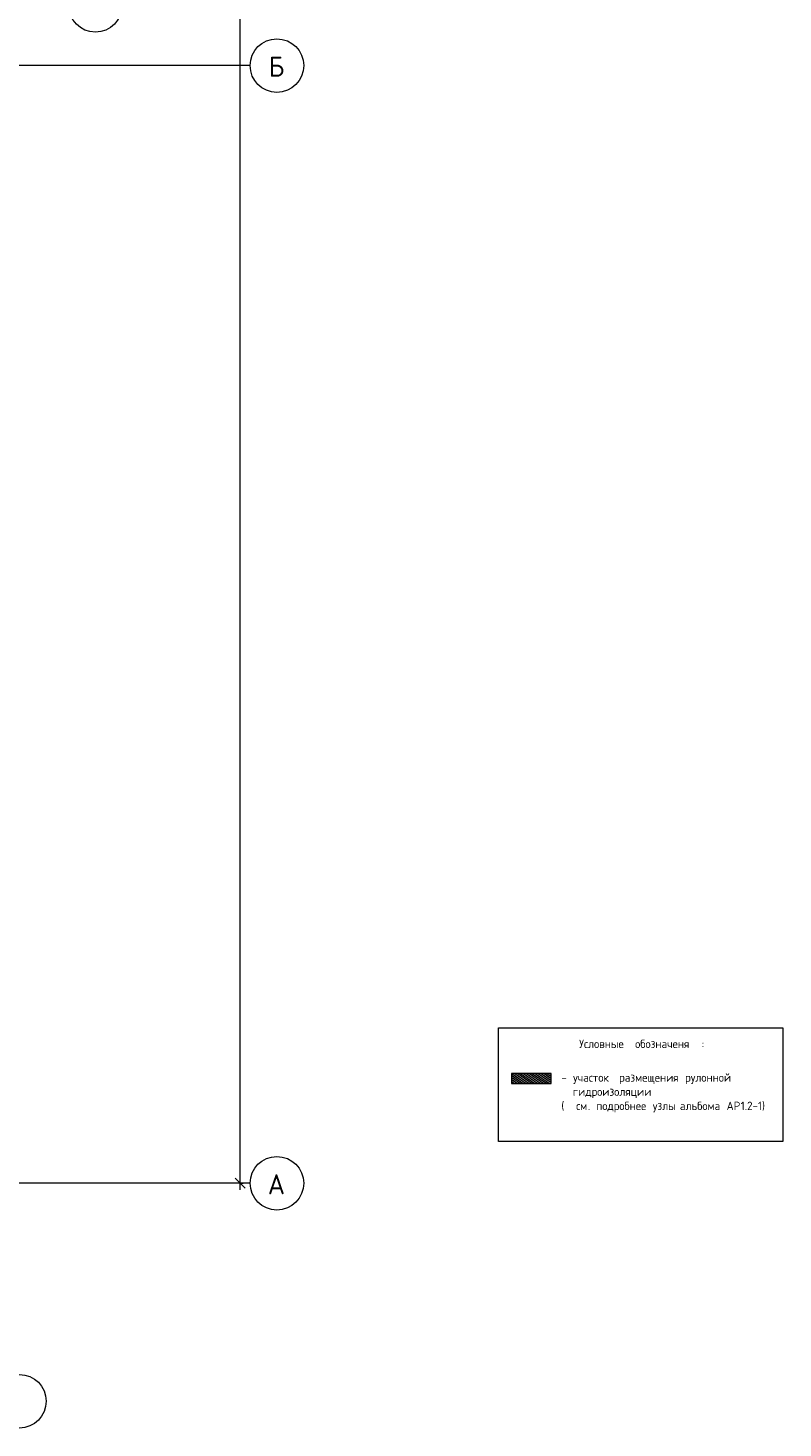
# Model space of a CAD drawing. Header units: millimetres. Extents: x -10358 to 171177, y -7314 to 134351.
# Tile 114 of 256: x 148627 to 171177, y -7314 to 34523. Entities that reach past the tile are written whole.
import ezdxf

# ---------------------------------------------------------------- set-up
doc = ezdxf.new("R2010")
doc.units = ezdxf.units.MM
doc.linetypes.add('4_ Штрихпунктир_ 10 х 2 мм', pattern=[14, 10, -2, 0, -2])
for name, color, linetype, lineweight in [('A-ANNO-DIMS', 7, 'Continuous', 5), ('A-ANNO-DIMS-200', 7, 'Continuous', 5), ('A-DETL', 7, 'Continuous', 15), ('A-DETL-GENF', 7, 'Continuous', 13), ('G-ANNO-TEXT', 7, 'Continuous', 5), ('S-GRID', 7, 'Continuous', 5), ('S-GRID-IDEN', 7, 'Continuous', 5)]:
    doc.layers.add(name, color=color, linetype=linetype, lineweight=lineweight)
doc.styles.add('GOST Common_1', font='GOST_Common.ttf', dxfattribs={"height": 600})
doc.styles.add('GOST Common_2', font='GOST_Common.ttf', dxfattribs={"height": 400})
doc.styles.add('GOST Common_4', font='GOST_Common.ttf', dxfattribs={"height": 250})
doc.dimstyles.new('2_мм', dxfattribs={"dimscale": 304.8, "dimtxt": 402.285999, "dimasz": 0.984252, "dimexe": 0.656168, "dimexo": 0.984252, "dimgap": 0, "dimtad": 1, "dimdec": 0, "dimdsep": 46, "dimtxsty": 'GOST Common_2', "dimblk1": 'OBLIQUE', "dimblk2": 'OBLIQUE', "dimsah": 1, "dimcen": 0.09, "dimdle": 0.656168, "dimadec": 5, "dimazin": 2, "dimtfac": 1, "dimtdec": 4, "dimtix": 1, "dimtmove": 0, "dimatfit": 3, "dimfxl": 1, "dimtvp": 1, "dimtolj": 1, "dimtzin": 0, "dimarcsym": 2})
doc.dimstyles.new('2_мм_2', dxfattribs={"dimscale": 304.8, "dimtxt": 402.285999, "dimasz": 0.984252, "dimexe": 0.656168, "dimexo": 0.984252, "dimgap": 0, "dimtad": 1, "dimdec": 0, "dimdsep": 46, "dimtxsty": 'GOST Common_2', "dimblk1": 'OBLIQUE', "dimblk2": 'OBLIQUE', "dimsah": 1, "dimcen": 0.09, "dimdle": 0.656168, "dimadec": 5, "dimazin": 2, "dimtfac": 1, "dimtdec": 4, "dimtix": 1, "dimtmove": 0, "dimatfit": 3, "dimfxl": 1, "dimtvp": 1, "dimtolj": 1, "dimtzin": 0, "dimarcsym": 2})

# ---------------------------------------------------------------- blocks, each defined once
blk = doc.blocks.new('Ось сетки - 8_0 мм-31302-Маркировочный план-схема -1 этажа на отм_-5_600')
at = {"layer": 'S-GRID-IDEN'}
blk.add_circle((0, 0), 4, dxfattribs=at)
blk = doc.blocks.new('DIMBLOCK164-Маркировочный план-схема -1 этажа на отм_-5_600')
at = {"layer": 'A-ANNO-DIMS-200', "lineweight": 25}
for p, q in [((154961, 80700), (154811, 80850)), ((154961, 80700), (155111, 80550)), ((154961, 0), (154811, 150)), ((154961, 0), (155111, -150))]:
    blk.add_line(p, q, dxfattribs=at)
at = {"layer": 'A-ANNO-DIMS-200'}
for p, q in [((155049, 80700), (154761, 80700)), ((154961, -200), (154961, 80700)), ((154961, 80700), (155049, 80700)), ((155049, 0), (154761, 0)), ((154961, 0), (155049, 0))]:
    blk.add_line(p, q, dxfattribs=at)
at = {"layer": 'A-ANNO-DIMS-200', "color": 0, "insert": (154439, 39651), "char_height": 400, "width": 1677.33, "attachment_point": 1, "rotation": 90, "line_spacing_factor": 1.022761, "style": 'GOST Common_2'}
blk.add_mtext('80700', dxfattribs=at)
blk = doc.blocks.new('_Oblique')
at = {"color": 0, "linetype": 'ByBlock', "lineweight": -2}
blk.add_line((-0.5, -0.5), (0.5, 0.5), dxfattribs=at)
blk = doc.blocks.new('DIMBLOCK335-Маркировочный план-схема -1 этажа на отм_-5_600')
at = {"layer": 'A-ANNO-DIMS-200', "lineweight": 25}
for p, q in [((154961, 80700), (154811, 80850)), ((154961, 80700), (155111, 80550)), ((154961, 0), (154811, 150)), ((154961, 0), (155111, -150))]:
    blk.add_line(p, q, dxfattribs=at)
at = {"layer": 'A-ANNO-DIMS-200'}
for p, q in [((155049, 80700), (154761, 80700)), ((154961, -200), (154961, 80700)), ((154961, 80700), (155049, 80700)), ((155049, 0), (154761, 0)), ((154961, 0), (155049, 0))]:
    blk.add_line(p, q, dxfattribs=at)
at = {"layer": 'A-ANNO-DIMS-200', "color": 0, "insert": (154439, 39651), "char_height": 400, "width": 1677.33, "attachment_point": 1, "rotation": 90, "line_spacing_factor": 1.022761, "style": 'GOST Common_2'}
blk.add_mtext('80700', dxfattribs=at)

msp = doc.modelspace()

# ---------------------------------------------------------------- hatches: boundary and pattern name
at = {"layer": 'A-DETL-GENF', "lineweight": 5, "true_color": 0x808080}
h = msp.add_hatch(dxfattribs=at)
h.set_pattern_fill('FP_18', color=8, style=0, pattern_type=2)
h.set_pattern_definition([(145, (161227.387, 0), (-28.6788, -40.9576), [])])
h.paths.add_polyline_path([(164254, 2980.7), (164254, 3280.7), (163066.1, 3280.7), (163066.1, 2980.7)])

# ---------------------------------------------------------------- linework, layer by layer
at = {"layer": 'A-DETL', "lineweight": 5}
for p, q in [((162677, 4647), (171177, 4647)), ((162677, 1247), (162677, 4647)), ((171177, 4647), (171177, 1247)), ((164254, 3280.7), (163066.1, 3280.7)), ((163066.1, 3280.7), (163066.1, 2980.7)), ((163066.1, 2980.7), (164254, 2980.7)), ((164254, 2980.7), (164254, 3280.7)), ((171177, 1247), (162677, 1247))]:
    msp.add_line(p, q, dxfattribs=at)
at = {"layer": 'S-GRID', "linetype": '4_ Штрихпунктир_ 10 х 2 мм'}
for p, q in [((155261.4, 33400), (-8758.4, 33400)), ((155261.4, 0), (104974.8, 0))]:
    msp.add_line(p, q, dxfattribs=at)

# ---------------------------------------------------------------- block references
at = {"layer": 'S-GRID-IDEN', "xscale": 199.9999999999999, "yscale": 199.9999999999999, "zscale": 199.9999999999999, "rotation": 89.99999999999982}
for p in [(150639.7, 35200), (156061.4, 33400), (156061.4, 0)]:
    msp.add_blockref('Ось сетки - 8_0 мм-31302-Маркировочный план-схема -1 этажа на отм_-5_600', p, dxfattribs=at)
at = {"layer": 'S-GRID-IDEN', "xscale": 199.9999999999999, "yscale": 199.9999999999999, "zscale": 199.9999999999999}
msp.add_blockref('Ось сетки - 8_0 мм-31302-Маркировочный план-схема -1 этажа на отм_-5_600', (148370, -6514.2), dxfattribs=at)

# ---------------------------------------------------------------- texts
at = {"layer": 'G-ANNO-TEXT', "char_height": 250, "attachment_point": 1, "style": 'GOST Common_4'}
for s, insert, width in [('Условные', (165088.7, 4290.3), 1924.05), ('\\fGOST Common|b0|i0|c204|p34|; ', (166676.2, 4290.3), 104.219), ('обозначеня', (166762.2, 4290.3), 2405.062), ('\\fGOST Common|b0|i0|c204|p34|;:', (168746.6, 4290.3), 88.186), ('-  ', (164557.3, 3284.1), 424.894), ('участок', (164907.9, 3284.1), 1563.291), ('\\fGOST Common|b0|i0|c204|p34|; ', (166197.7, 3284.1), 104.219), ('размещения', (166283.7, 3284.1), 2284.809), ('\\fGOST Common|b0|i0|c204|p34|; ', (168168.9, 3284.1), 104.219), ('рулонной', (168254.8, 3284.1), 1731.645), ('гидроизоляции', (164901.3, 2860.8), 2821.94), ('    (', (164557.3, 2437.4), 537.131), ('см', (165000.5, 2437.4), 424.894), ('.  ', (165351, 2437.4), 296.624), ('подробнее', (165595.8, 2437.4), 1948.101), ('\\fGOST Common|b0|i0|c204|p34|; ', (167203.1, 2437.4), 104.219), ('узлы', (167289.1, 2437.4), 873.839), ('\\fGOST Common|b0|i0|c204|p34|; ', (168010.1, 2437.4), 104.219), ('альбома', (168096.1, 2437.4), 1587.341), ('\\fGOST Common|b0|i0|c204|p34|; ', (169405.8, 2437.4), 104.219), ('АР', (169491.8, 2437.4), 513.08), ('1.2-1)', (169915.1, 2437.4), 945.991)]:
    msp.add_mtext(s, dxfattribs=dict(at, insert=insert, width=width))
at = {"layer": 'S-GRID-IDEN', "char_height": 600, "attachment_point": 1, "style": 'GOST Common_1'}
for s, insert, width in [('\\fGOST Common|b0|i0|c204|p34|;Б', (155814.6, 33669.1), 593.249), ('\\fGOST Common|b0|i0|c204|p34|;А', (155788.6, 269.1), 657.384)]:
    msp.add_mtext(s, dxfattribs=dict(at, insert=insert, width=width))

# ---------------------------------------------------------------- dimensions: what is measured, and where the dimension line sits
at = {"layer": 'A-ANNO-DIMS'}
for dimstyle, picture in [('2_мм', 'DIMBLOCK164-Маркировочный план-схема -1 этажа на отм_-5_600'), ('2_мм_2', 'DIMBLOCK335-Маркировочный план-схема -1 этажа на отм_-5_600')]:
    dim = msp.add_linear_dim(base=(154961.5, 80700), p1=(154749.3, 0), p2=(154749.3, 80700), angle=90, dimstyle=dimstyle, override={"dimpost": '<>', "dimfxl": 80700}, dxfattribs=at)
    dim.commit()
    dim.dimension.update_dxf_attribs({"geometry": picture, "text_midpoint": (154761.5, 40350)})

doc.saveas('drawing.dxf')
